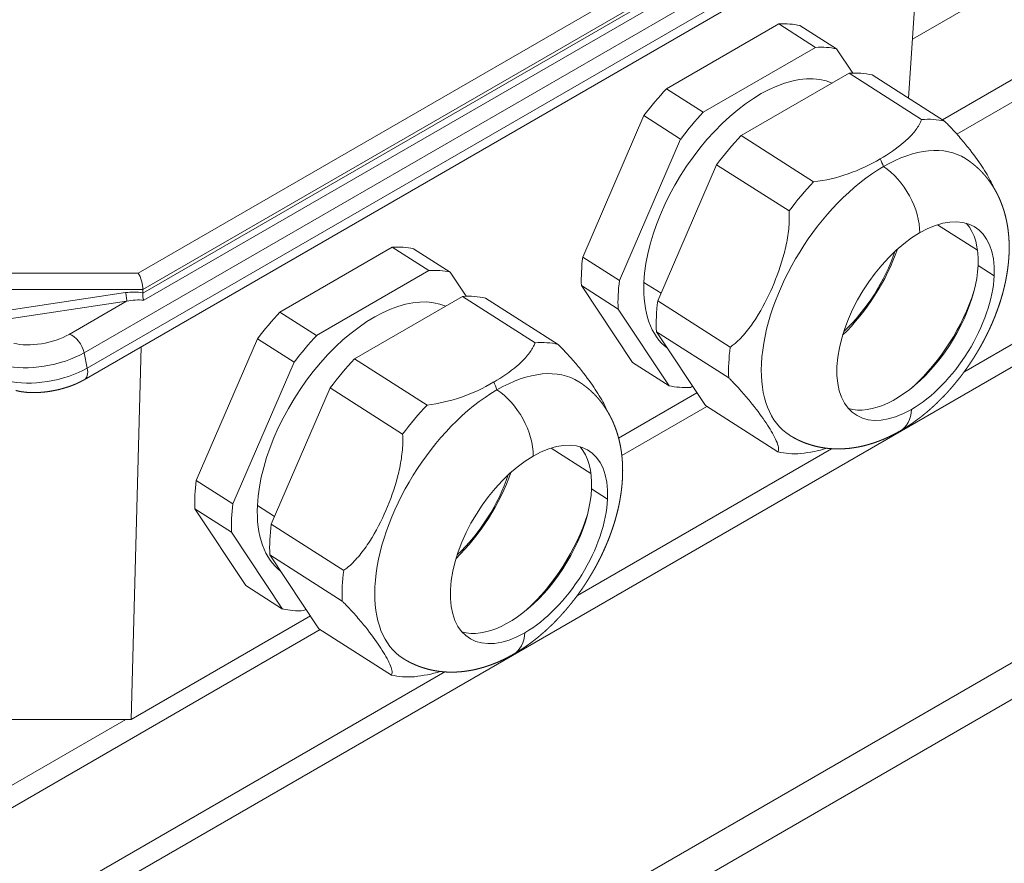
# Model space of a CAD drawing. Header units: millimetres. Extents: x -2784 to 2012, y -1738 to 1577.
# Tile 7 of 25: x -2276 to -2103, y -1099 to -951. Entities that reach past the tile are written whole.
import ezdxf

# ---------------------------------------------------------------- set-up
doc = ezdxf.new("R2010")
doc.units = ezdxf.units.MM
doc.layers.add('AM_VIS', color=7, linetype='Continuous', lineweight=20)

msp = doc.modelspace()

# ---------------------------------------------------------------- linework, layer by layer
at = {"layer": 'AM_VIS'}
for p, q in [((-2118.98, -954.09), (-1968.63, -867.28)), ((-2113.71, -968.22), (-1958.31, -878.5)), ((-2111.2, -970.71), (-1955.9, -881.05)), ((-2109.95, -1012.47), (-1932.86, -910.23)), ((-2265.26, -1106.09), (-1930.44, -912.78)), ((-2264.29, -1009.07), (-2102.87, -915.88)), ((-2118.67, -916.54), (-2254.81, -995.13)), ((-2102.32, -918.56), (-2263.74, -1011.76)), ((-2253.98, -998), (-2116.68, -918.73)), ((-2264.29, -1013.8), (-2102.87, -920.61)), ((-2116.71, -919.34), (-2254, -998.61)), ((-2253.83, -999.85), (-2115.96, -920.25)), ((-2119.66, -964.42), (-2117.34, -928.97)), ((-2162.12, -962.77), (-2142.43, -951.4)), ((-2142.43, -951.4), (-2135.99, -955.51)), ((-2132.27, -955.78), (-2138.7, -951.67)), ((-2135.99, -955.51), (-2155.68, -966.88)), ((-2129.45, -960.01), (-2132.27, -955.78)), ((-2149.03, -970.99), (-2130.09, -960.05)), ((-2130.09, -960.05), (-2117.38, -968.16)), ((-2113.34, -968.45), (-2126.05, -960.34)), ((-2155.68, -966.88), (-2162.12, -962.77)), ((-1930.44, -964.66), (-2265.26, -1157.96)), ((-2176.82, -992.32), (-2166.08, -967.48)), ((-2166.08, -967.48), (-2159.64, -971.58)), ((-2159.64, -971.58), (-2170.38, -996.42)), ((-2136.32, -979.09), (-2149.03, -970.99)), ((-2163.65, -999.98), (-2153.32, -976.09)), ((-2153.32, -976.09), (-2140.61, -984.2)), ((-2107.56, -991.09), (-2114.56, -986.63)), ((-2229.93, -1001.92), (-2210.24, -990.55)), ((-2210.24, -990.55), (-2203.8, -994.66)), ((-2200.08, -994.93), (-2206.52, -990.82)), ((-2170.38, -996.42), (-2176.82, -992.32)), ((-2203.8, -994.66), (-2223.5, -1006.03)), ((-2197.26, -999.16), (-2200.08, -994.93)), ((-2104.64, -995.56), (-2107.46, -993.76)), ((-2254.81, -995.13), (-2285.6, -995.13)), ((-2286.43, -998), (-2253.98, -998)), ((-2253.99, -998.53), (-2253.98, -998)), ((-2168.09, -1010.76), (-2177.05, -997.29)), ((-2177.05, -997.29), (-2170.61, -1001.4)), ((-2163.07, -998.64), (-2166.08, -996.72)), ((-2286.52, -1004.5), (-2256.83, -1000.03)), ((-2257.01, -998.52), (-2286.29, -1002.92)), ((-2256.83, -1000.03), (-2266.89, -1005.84)), ((-2216.84, -1010.14), (-2197.9, -999.2)), ((-2197.9, -999.2), (-2185.19, -1007.31)), ((-2181.15, -1007.6), (-2193.86, -999.5)), ((-2150.94, -1008.09), (-2163.65, -999.98)), ((-2170.61, -1001.4), (-2161.66, -1014.87)), ((-2223.5, -1006.03), (-2229.93, -1001.92)), ((-2244.63, -1031.47), (-2233.89, -1006.63)), ((-2233.89, -1006.63), (-2227.45, -1010.73)), ((-2163.9, -1005.38), (-2151.19, -1013.49)), ((-2155.29, -1018.33), (-2163.9, -1005.38)), ((-2256.06, -1073.4), (-2254.26, -1008.01)), ((-2264.29, -1009.07), (-2263.74, -1011.76)), ((-2204.13, -1018.24), (-2216.84, -1010.14)), ((-2227.45, -1010.73), (-2238.19, -1035.57)), ((-2161.66, -1014.87), (-2168.09, -1010.76)), ((-2231.46, -1039.13), (-2221.13, -1015.24)), ((-2221.13, -1015.24), (-2208.42, -1023.35)), ((-2157.93, -1015.14), (-2157.56, -1014.92)), ((-2170.53, -1024.02), (-2156.78, -1016.08)), ((-2169.96, -1027.09), (-2155.05, -1018.48)), ((-2142.58, -1026.44), (-2155.29, -1018.33)), ((-2175.37, -1030.24), (-2182.37, -1025.78)), ((-2177.76, -1051.63), (-2133.19, -1025.89)), ((-2238.19, -1035.57), (-2244.63, -1031.47)), ((-2172.45, -1034.72), (-2175.27, -1032.91)), ((-2230.88, -1037.79), (-2233.89, -1035.87)), ((-2235.91, -1049.91), (-2244.86, -1036.44)), ((-2244.86, -1036.44), (-2238.42, -1040.55)), ((-2218.75, -1047.24), (-2231.46, -1039.13)), ((-2238.42, -1040.55), (-2229.47, -1054.02)), ((-2231.71, -1044.53), (-2219, -1052.64)), ((-2223.1, -1057.48), (-2231.71, -1044.53)), ((-2229.47, -1054.02), (-2235.91, -1049.91)), ((-2256.06, -1073.4), (-2224.59, -1055.23)), ((-2225.75, -1054.29), (-2225.37, -1054.07)), ((-2277.99, -1089.46), (-2222.86, -1057.63)), ((-2210.39, -1065.59), (-2223.1, -1057.48)), ((-2267.67, -1103.54), (-2201, -1065.04)), ((-2262.48, -1162.78), (-2092.86, -1064.85)), ((-2284.34, -1073.4), (-2256.06, -1073.4)), ((-2280.4, -1086.91), (-2256.99, -1073.4))]:
    msp.add_line(p, q, dxfattribs=at)
for centre, radius, start, end in [((-2140.04, -949.46), 29.87, 277.1587, 301.0818), ((-2251.39, -998.87), 2.62, 174.1483, 201.7863), ((-2207.85, -988.61), 29.87, 277.1587, 301.0818), ((-2140.89, -1003.41), 23.44, 275.7638, 287.1095), ((-2208.7, -1042.56), 23.44, 275.7638, 287.1095)]:
    msp.add_arc(centre, radius, start, end, dxfattribs=at)
for centre, major_axis, ratio, start_param, end_param in [((-2153.4, -981.22), (17.98, 28.18), 0.546343, 0.192745, 0.380543), ((-2146.96, -985.32), (17.98, 28.18), 0.546343, 0.192745, 0.380543), ((-2146.67, -985.51), (14.76, 23.14), 0.546343, 0.086143, 2.381039), ((-2140.67, -989.34), (17.67, 27.7), 0.546343, 0.182985, 0.390303), ((-2153.4, -981.22), (17.98, 28.18), 0.546343, 1.239942, 1.42774), ((-2146.96, -985.32), (17.98, 28.18), 0.546343, 1.239942, 1.42774), ((-2127.96, -997.45), (17.67, 27.7), 0.546343, 0.182985, 0.390303), ((-2140.67, -989.34), (17.67, 27.7), 0.546343, 1.230182, 1.4375), ((-2125.13, -999.25), (15.46, 24.24), 0.546343, 0, 0.810243), ((-2131.56, -976.57), (5.96, -10.33), 0.57735, 1.262927, 1.389383), ((-2125.13, -999.25), (15.46, 24.24), 0.546343, 0.810243, 2.381039), ((-2124.42, -983.96), (4.75, -8.23), 0.57735, 0.759357, 2.303835), ((-2127.96, -997.45), (17.67, 27.7), 0.546343, 1.230182, 1.4375), ((-2118.43, -1003.52), (10.49, 16.44), 0.546343, 5.522632, 7.093428), ((-2118.43, -1003.52), (10.49, 16.44), 0.546343, 0.810243, 2.381039), ((-2121.25, -1001.72), (10.49, 16.44), 0.546343, 5.522632, 6.125427), ((-2221.21, -1020.37), (17.98, 28.18), 0.546343, 0.192745, 0.380543), ((-2135.94, -992.36), (12.12, 19), 0.546343, 4.304276, 5.120502), ((-2134.8, -993.08), (10.62, 16.65), 0.546343, 4.2775, 5.147278), ((-2153.4, -981.22), (17.98, 28.18), 0.546343, 2.28714, 2.474938), ((-2214.77, -1024.47), (17.98, 28.18), 0.546343, 0.192745, 0.380543), ((-2121.25, -1001.72), (10.49, 16.44), 0.546343, 3.299351, 5.522632), ((-2254.81, -996.76), (-0.53, 1.99), 0.317837, 3.95959, 5.582746), ((-2146.96, -985.32), (17.98, 28.18), 0.546343, 2.28714, 2.474938), ((-2118.43, -1003.52), (10.49, 16.44), 0.546343, 3.951835, 5.522632), ((-2255.34, -1001.56), (5.66, -0.17), 0.554853, 1.34682, 1.886133), ((-2146.67, -985.51), (14.76, 23.14), 0.546343, 2.381039, 3.097637), ((-2122.84, -1000.71), (12.12, 19), 0.546343, 4.256336, 5.168442), ((-2257.01, -999.14), (0.149, -0.989), 0.116555, 0.423605, 2.229887), ((-2255.34, -1002.17), (4.95, 0.4), 0.470703, 1.222175, 1.837128), ((-2214.48, -1024.66), (14.76, 23.14), 0.546343, 0.086143, 2.381039), ((-2208.48, -1028.49), (17.67, 27.7), 0.546343, 0.182985, 0.390303), ((-2140.67, -989.34), (17.67, 27.7), 0.546343, 2.27738, 2.484698), ((-2221.21, -1020.37), (17.98, 28.18), 0.546343, 1.239942, 1.42774), ((-2271.67, -1004.56), (6.86, 1.4), 0.408248, 3.826312, 5.397108), ((-2266.34, -1008.52), (1.5, -2.6), 0.57735, 1.047198, 2.617994), ((-2214.77, -1024.47), (17.98, 28.18), 0.546343, 1.239942, 1.42774), ((-2195.77, -1036.6), (17.67, 27.7), 0.546343, 0.182985, 0.390303), ((-2127.96, -997.45), (17.67, 27.7), 0.546343, 2.27738, 2.484698), ((-2271.12, -1007.24), (9.8, 2), 0.408248, 3.826312, 5.397108), ((-2208.48, -1028.49), (17.67, 27.7), 0.546343, 1.230182, 1.4375), ((-2270.57, -1009.93), (9.8, 2), 0.408248, 3.826312, 5.397108), ((-2265.79, -1011.21), (1.5, -2.6), 0.57735, 0, 1.047198), ((-2192.94, -1038.4), (15.46, 24.24), 0.546343, 0, 0.810243), ((-2125.13, -999.25), (15.46, 24.24), 0.546343, 2.381039, 3.141593), ((-2118.43, -1003.52), (10.49, 16.44), 0.546343, 2.381039, 3.951835), ((-2192.94, -1038.4), (15.46, 24.24), 0.546343, 0.810243, 2.381039), ((-2199.37, -1015.72), (5.96, -10.33), 0.57735, 1.262927, 1.389383), ((-2192.23, -1023.11), (4.75, -8.23), 0.57735, 0.759357, 2.303835), ((-2146.96, -985.32), (17.98, 28.18), 0.546343, 3.334337, 3.522136), ((-2195.77, -1036.6), (17.67, 27.7), 0.546343, 1.230182, 1.4375), ((-2125.84, -1014.53), (4.75, -8.23), 0.57735, 0, 0.706719), ((-2186.24, -1042.68), (10.49, 16.44), 0.546343, 5.522632, 7.093428), ((-2189.06, -1040.88), (10.49, 16.44), 0.546343, 5.522632, 6.125427), ((-2186.24, -1042.68), (10.49, 16.44), 0.546343, 0.810243, 2.381039), ((-2127.96, -997.45), (17.67, 27.7), 0.546343, 3.324578, 3.531895), ((-2203.75, -1031.51), (12.12, 19), 0.546343, 4.304276, 5.120502), ((-2202.61, -1032.23), (10.62, 16.65), 0.546343, 4.2775, 5.147278), ((-2221.21, -1020.37), (17.98, 28.18), 0.546343, 2.28714, 2.474938), ((-2189.06, -1040.88), (10.49, 16.44), 0.546343, 3.299351, 5.522632), ((-2214.77, -1024.47), (17.98, 28.18), 0.546343, 2.28714, 2.474938), ((-2214.48, -1024.66), (14.76, 23.14), 0.546343, 2.381039, 3.097637), ((-2186.24, -1042.68), (10.49, 16.44), 0.546343, 3.951835, 5.522632), ((-2190.65, -1039.86), (12.12, 19), 0.546343, 4.256336, 5.168442), ((-2208.48, -1028.49), (17.67, 27.7), 0.546343, 2.27738, 2.484698), ((-2378.39, -1226.49), (109.5, -189.66), 0.57735, 6.00422, 8.63938), ((-2378.39, -1226.49), (109.05, -188.88), 0.57735, 6.018936, 8.63938), ((-2195.77, -1036.6), (17.67, 27.7), 0.546343, 2.27738, 2.484698), ((-2192.94, -1038.4), (15.46, 24.24), 0.546343, 2.381039, 3.141593), ((-2186.24, -1042.68), (10.49, 16.44), 0.546343, 2.381039, 3.951835), ((-2380.87, -1227.92), (107.07, -185.45), 0.57735, 6.19461, 8.63938), ((-2214.77, -1024.47), (17.98, 28.18), 0.546343, 3.334337, 3.522136), ((-2193.66, -1053.68), (4.75, -8.23), 0.57735, 0, 0.706719), ((-2195.77, -1036.6), (17.67, 27.7), 0.546343, 3.324578, 3.531895), ((-2401.22, -1239.67), (105.27, -182.33), 0.57735, 0, 2.356194), ((-2409.16, -1244.25), (105.27, -182.33), 0.57735, 0, 2.356194), ((-2412.69, -1246.29), (102.77, -178), 0.57735, 4.87118, 8.63938)]:
    msp.add_ellipse(centre, major_axis=major_axis, ratio=ratio, start_param=start_param, end_param=end_param, dxfattribs=at)
for points, degree, knots in [([(-2117.38, -968.16), (-2117.39, -968.21), (-2117.41, -968.26), (-2117.51, -968.51), (-2117.59, -968.7), (-2117.98, -969.45), (-2118.38, -970.02), (-2119.34, -971.14), (-2119.9, -971.68), (-2121.75, -973.26), (-2123.2, -974.23), (-2124.62, -975.05)], 3, [27.78385, 27.78385, 27.78385, 27.78385, 28.030229, 28.030229, 28.963631, 28.963631, 31.974695, 31.974695, 34.985758, 34.985758, 41.007886, 41.007886, 41.007886, 41.007886]), ([(-2104.83, -979.93), (-2104.91, -979.69), (-2105.02, -979.44), (-2105.56, -978.31), (-2106.16, -977.32), (-2107.45, -975.38), (-2108.26, -974.25), (-2109.71, -972.43), (-2110.23, -971.8), (-2111.34, -970.53), (-2111.93, -969.89), (-2112.74, -969.05), (-2112.95, -968.84), (-2113.22, -968.57), (-2113.28, -968.51), (-2113.34, -968.45)], 3, [33.105649, 33.105649, 33.105649, 33.105649, 34.985758, 34.985758, 41.007886, 41.007886, 47.030013, 47.030013, 50.041077, 50.041077, 53.052141, 53.052141, 53.985543, 53.985543, 54.231922, 54.231922, 54.231922, 54.231922]), ([(-2121.09, -1022.76), (-2120.71, -1022.53), (-2120.33, -1022.3), (-2119.95, -1022.07), (-2119.58, -1021.82), (-2119.21, -1021.58), (-2118.84, -1021.32), (-2118.48, -1021.06), (-2118.12, -1020.8), (-2117.76, -1020.53), (-2117.41, -1020.26), (-2117.06, -1019.98), (-2116.71, -1019.69), (-2116.36, -1019.4), (-2116.02, -1019.11), (-2115.68, -1018.81), (-2115.35, -1018.51), (-2115.02, -1018.2), (-2114.69, -1017.89), (-2114.36, -1017.57), (-2114.04, -1017.25), (-2113.72, -1016.93), (-2113.4, -1016.6), (-2113.08, -1016.27), (-2112.77, -1015.93), (-2112.47, -1015.59), (-2112.16, -1015.24), (-2111.86, -1014.89), (-2111.56, -1014.54), (-2111.27, -1014.18), (-2110.98, -1013.82), (-2110.69, -1013.46), (-2110.41, -1013.1), (-2110.13, -1012.73), (-2109.86, -1012.35), (-2109.58, -1011.98), (-2109.32, -1011.6), (-2109.05, -1011.22), (-2108.79, -1010.83), (-2108.54, -1010.45), (-2108.28, -1010.06), (-2108.04, -1009.67), (-2107.8, -1009.28), (-2107.56, -1008.89), (-2107.33, -1008.5), (-2107.1, -1008.1), (-2106.88, -1007.71), (-2106.66, -1007.31), (-2106.45, -1006.9), (-2106.24, -1006.5), (-2106.03, -1006.1), (-2105.83, -1005.69), (-2105.63, -1005.28), (-2105.44, -1004.87), (-2105.25, -1004.46), (-2105.06, -1004.04), (-2104.88, -1003.63), (-2104.71, -1003.21), (-2104.54, -1002.8), (-2104.38, -1002.38), (-2104.22, -1001.96), (-2104.06, -1001.53), (-2103.91, -1001.1), (-2103.76, -1000.67), (-2103.62, -1000.24), (-2103.48, -999.8), (-2103.35, -999.37), (-2103.22, -998.93), (-2103.1, -998.5), (-2102.99, -998.06), (-2102.88, -997.63), (-2102.78, -997.19), (-2102.68, -996.75), (-2102.59, -996.31), (-2102.51, -995.87), (-2102.43, -995.43), (-2102.36, -994.99), (-2102.29, -994.55), (-2102.23, -994.1), (-2102.18, -993.66), (-2102.13, -993.22), (-2102.09, -992.77), (-2102.06, -992.33), (-2102.03, -991.88), (-2102.02, -991.44), (-2102.01, -990.99), (-2102, -990.54), (-2102.01, -990.1), (-2102.02, -989.65), (-2102.04, -989.2), (-2102.07, -988.75), (-2102.11, -988.3), (-2102.16, -987.85), (-2102.21, -987.4), (-2102.28, -986.95), (-2102.35, -986.5), (-2102.44, -986.05), (-2102.54, -985.6), (-2102.64, -985.15), (-2102.76, -984.7), (-2102.89, -984.25), (-2102.99, -983.91), (-2103.11, -983.57), (-2103.23, -983.22), (-2103.36, -982.88), (-2103.49, -982.54), (-2103.63, -982.21), (-2103.78, -981.87), (-2103.94, -981.53), (-2104.11, -981.2), (-2104.28, -980.87), (-2104.46, -980.54), (-2104.65, -980.21), (-2104.85, -979.89), (-2105.06, -979.56), (-2105.28, -979.25), (-2105.5, -978.93), (-2105.73, -978.62), (-2105.98, -978.31), (-2106.23, -978.01), (-2106.49, -977.72), (-2106.67, -977.51), (-2106.86, -977.31), (-2107.06, -977.11), (-2107.25, -976.92), (-2107.46, -976.73), (-2107.66, -976.54), (-2107.87, -976.35), (-2108.08, -976.17), (-2108.3, -975.99), (-2108.52, -975.82), (-2108.75, -975.65), (-2108.97, -975.48), (-2109.2, -975.32), (-2109.44, -975.16), (-2109.67, -975.01)], 1, [4.712389, 4.712389, 4.731313, 4.750237, 4.76916, 4.788084, 4.807008, 4.825932, 4.844856, 4.863779, 4.882703, 4.901627, 4.920551, 4.939475, 4.958398, 4.977322, 4.996246, 5.01517, 5.034094, 5.053017, 5.071941, 5.090865, 5.109864, 5.128862, 5.147861, 5.16686, 5.185859, 5.204857, 5.223856, 5.242855, 5.261853, 5.280852, 5.299851, 5.31885, 5.337848, 5.356847, 5.375846, 5.394844, 5.413843, 5.432842, 5.451841, 5.470839, 5.489519, 5.508198, 5.526878, 5.545557, 5.564237, 5.582916, 5.601596, 5.620275, 5.638955, 5.657634, 5.676314, 5.694993, 5.713673, 5.732352, 5.751032, 5.769711, 5.788391, 5.80707, 5.82575, 5.844429, 5.863413, 5.882397, 5.901381, 5.920365, 5.939348, 5.958332, 5.977316, 5.9963, 6.015284, 6.034267, 6.053251, 6.072235, 6.091219, 6.110203, 6.129186, 6.14817, 6.167154, 6.186138, 6.205122, 6.224106, 6.243069, 6.262032, 6.280995, 6.299958, 6.318921, 6.337884, 6.356847, 6.37581, 6.394773, 6.413736, 6.432699, 6.451662, 6.470625, 6.489588, 6.508551, 6.527514, 6.546477, 6.56544, 6.584403, 6.603366, 6.617814, 6.632261, 6.646709, 6.661157, 6.675604, 6.690052, 6.7045, 6.718947, 6.733395, 6.747843, 6.76229, 6.776738, 6.791186, 6.805633, 6.820081, 6.834529, 6.848976, 6.863424, 6.877872, 6.892319, 6.902414, 6.912509, 6.922603, 6.932698, 6.942792, 6.952887, 6.962982, 6.973076, 6.983171, 6.993266, 7.00336, 7.013455, 7.02355, 7.033644, 7.043739, 7.043739]), ([(-2140.61, -984.2), (-2140.6, -984.29), (-2140.6, -984.37), (-2140.58, -984.79), (-2140.57, -985.12), (-2140.58, -986.43), (-2140.67, -987.47), (-2140.99, -989.56), (-2141.21, -990.62), (-2142.03, -993.74), (-2142.77, -995.77), (-2144.32, -999.35), (-2145.28, -1001.24), (-2146.93, -1003.84), (-2147.52, -1004.66), (-2148.76, -1006.17), (-2149.41, -1006.85), (-2150.29, -1007.6), (-2150.52, -1007.78), (-2150.81, -1008), (-2150.88, -1008.04), (-2150.94, -1008.09)], 3, [27.78385, 27.78385, 27.78385, 27.78385, 28.030229, 28.030229, 28.963631, 28.963631, 31.974695, 31.974695, 34.985758, 34.985758, 41.007886, 41.007886, 47.030013, 47.030013, 50.041077, 50.041077, 53.052141, 53.052141, 53.985543, 53.985543, 54.231922, 54.231922, 54.231922, 54.231922]), ([(-2185.19, -1007.31), (-2185.2, -1007.36), (-2185.22, -1007.41), (-2185.32, -1007.66), (-2185.4, -1007.85), (-2185.79, -1008.6), (-2186.19, -1009.17), (-2187.15, -1010.29), (-2187.71, -1010.84), (-2189.56, -1012.41), (-2191.01, -1013.38), (-2192.43, -1014.2)], 3, [27.78385, 27.78385, 27.78385, 27.78385, 28.030229, 28.030229, 28.963631, 28.963631, 31.974695, 31.974695, 34.985758, 34.985758, 41.007886, 41.007886, 41.007886, 41.007886]), ([(-2172.64, -1019.08), (-2172.72, -1018.84), (-2172.83, -1018.59), (-2173.37, -1017.47), (-2173.97, -1016.47), (-2175.26, -1014.53), (-2176.07, -1013.4), (-2177.52, -1011.58), (-2178.05, -1010.96), (-2179.16, -1009.69), (-2179.74, -1009.04), (-2180.55, -1008.2), (-2180.76, -1007.99), (-2181.03, -1007.72), (-2181.09, -1007.66), (-2181.15, -1007.6)], 3, [33.105649, 33.105649, 33.105649, 33.105649, 34.985758, 34.985758, 41.007886, 41.007886, 47.030013, 47.030013, 50.041077, 50.041077, 53.052141, 53.052141, 53.985543, 53.985543, 54.231922, 54.231922, 54.231922, 54.231922]), ([(-2151.19, -1013.49), (-2151.13, -1013.54), (-2151.07, -1013.6), (-2150.8, -1013.87), (-2150.6, -1014.08), (-2149.79, -1014.92), (-2149.2, -1015.57), (-2148.09, -1016.84), (-2147.57, -1017.46), (-2146.12, -1019.28), (-2145.3, -1020.41), (-2144.01, -1022.36), (-2143.41, -1023.35), (-2142.8, -1024.63), (-2142.64, -1025.03), (-2142.45, -1025.71), (-2142.43, -1025.99), (-2142.49, -1026.28), (-2142.51, -1026.34), (-2142.56, -1026.41), (-2142.57, -1026.43), (-2142.58, -1026.44)], 3, [27.78385, 27.78385, 27.78385, 27.78385, 28.030229, 28.030229, 28.963631, 28.963631, 31.974695, 31.974695, 34.985758, 34.985758, 41.007886, 41.007886, 47.030013, 47.030013, 50.041077, 50.041077, 53.052141, 53.052141, 53.985543, 53.985543, 54.231922, 54.231922, 54.231922, 54.231922]), ([(-2188.91, -1061.91), (-2188.52, -1061.69), (-2188.14, -1061.45), (-2187.77, -1061.22), (-2187.39, -1060.97), (-2187.02, -1060.73), (-2186.66, -1060.47), (-2186.29, -1060.21), (-2185.93, -1059.95), (-2185.57, -1059.68), (-2185.22, -1059.41), (-2184.87, -1059.13), (-2184.52, -1058.84), (-2184.18, -1058.55), (-2183.83, -1058.26), (-2183.49, -1057.96), (-2183.16, -1057.66), (-2182.83, -1057.35), (-2182.5, -1057.04), (-2182.17, -1056.73), (-2181.85, -1056.41), (-2181.53, -1056.08), (-2181.21, -1055.75), (-2180.9, -1055.42), (-2180.59, -1055.08), (-2180.28, -1054.74), (-2179.97, -1054.39), (-2179.67, -1054.04), (-2179.38, -1053.69), (-2179.08, -1053.33), (-2178.79, -1052.98), (-2178.51, -1052.61), (-2178.22, -1052.25), (-2177.94, -1051.88), (-2177.67, -1051.5), (-2177.4, -1051.13), (-2177.13, -1050.75), (-2176.86, -1050.37), (-2176.6, -1049.98), (-2176.35, -1049.6), (-2176.1, -1049.21), (-2175.85, -1048.82), (-2175.61, -1048.43), (-2175.38, -1048.04), (-2175.14, -1047.65), (-2174.92, -1047.25), (-2174.69, -1046.86), (-2174.47, -1046.46), (-2174.26, -1046.06), (-2174.05, -1045.65), (-2173.84, -1045.25), (-2173.64, -1044.84), (-2173.44, -1044.43), (-2173.25, -1044.02), (-2173.06, -1043.61), (-2172.88, -1043.2), (-2172.7, -1042.78), (-2172.52, -1042.36), (-2172.35, -1041.95), (-2172.19, -1041.53), (-2172.03, -1041.11), (-2171.87, -1040.68), (-2171.72, -1040.25), (-2171.57, -1039.82), (-2171.43, -1039.39), (-2171.29, -1038.95), (-2171.16, -1038.52), (-2171.04, -1038.09), (-2170.92, -1037.65), (-2170.8, -1037.21), (-2170.69, -1036.78), (-2170.59, -1036.34), (-2170.49, -1035.9), (-2170.4, -1035.46), (-2170.32, -1035.02), (-2170.24, -1034.58), (-2170.17, -1034.14), (-2170.1, -1033.7), (-2170.04, -1033.25), (-2169.99, -1032.81), (-2169.94, -1032.37), (-2169.9, -1031.92), (-2169.87, -1031.48), (-2169.85, -1031.03), (-2169.83, -1030.59), (-2169.82, -1030.14), (-2169.81, -1029.69), (-2169.82, -1029.25), (-2169.83, -1028.8), (-2169.85, -1028.35), (-2169.88, -1027.9), (-2169.92, -1027.45), (-2169.97, -1027), (-2170.02, -1026.55), (-2170.09, -1026.1), (-2170.17, -1025.65), (-2170.25, -1025.2), (-2170.35, -1024.75), (-2170.45, -1024.3), (-2170.57, -1023.85), (-2170.7, -1023.4), (-2170.81, -1023.06), (-2170.92, -1022.72), (-2171.04, -1022.38), (-2171.17, -1022.03), (-2171.3, -1021.7), (-2171.44, -1021.36), (-2171.59, -1021.02), (-2171.75, -1020.68), (-2171.92, -1020.35), (-2172.09, -1020.02), (-2172.27, -1019.69), (-2172.47, -1019.36), (-2172.66, -1019.04), (-2172.87, -1018.72), (-2173.09, -1018.4), (-2173.31, -1018.08), (-2173.55, -1017.77), (-2173.79, -1017.47), (-2174.04, -1017.16), (-2174.3, -1016.87), (-2174.48, -1016.66), (-2174.67, -1016.46), (-2174.87, -1016.26), (-2175.07, -1016.07), (-2175.27, -1015.88), (-2175.47, -1015.69), (-2175.68, -1015.5), (-2175.9, -1015.32), (-2176.11, -1015.14), (-2176.33, -1014.97), (-2176.56, -1014.8), (-2176.78, -1014.63), (-2177.01, -1014.47), (-2177.25, -1014.31), (-2177.48, -1014.16)], 1, [4.712389, 4.712389, 4.731313, 4.750237, 4.76916, 4.788084, 4.807008, 4.825932, 4.844856, 4.863779, 4.882703, 4.901627, 4.920551, 4.939475, 4.958398, 4.977322, 4.996246, 5.01517, 5.034094, 5.053017, 5.071941, 5.090865, 5.109864, 5.128862, 5.147861, 5.16686, 5.185859, 5.204857, 5.223856, 5.242855, 5.261853, 5.280852, 5.299851, 5.31885, 5.337848, 5.356847, 5.375846, 5.394844, 5.413843, 5.432842, 5.451841, 5.470839, 5.489519, 5.508198, 5.526878, 5.545557, 5.564237, 5.582916, 5.601596, 5.620275, 5.638955, 5.657634, 5.676314, 5.694993, 5.713673, 5.732352, 5.751032, 5.769711, 5.788391, 5.80707, 5.82575, 5.844429, 5.863413, 5.882397, 5.901381, 5.920365, 5.939348, 5.958332, 5.977316, 5.9963, 6.015284, 6.034267, 6.053251, 6.072235, 6.091219, 6.110203, 6.129186, 6.14817, 6.167154, 6.186138, 6.205122, 6.224106, 6.243069, 6.262032, 6.280995, 6.299958, 6.318921, 6.337884, 6.356847, 6.37581, 6.394773, 6.413736, 6.432699, 6.451662, 6.470625, 6.489588, 6.508551, 6.527514, 6.546477, 6.56544, 6.584403, 6.603366, 6.617814, 6.632261, 6.646709, 6.661157, 6.675604, 6.690052, 6.7045, 6.718947, 6.733395, 6.747843, 6.76229, 6.776738, 6.791186, 6.805633, 6.820081, 6.834529, 6.848976, 6.863424, 6.877872, 6.892319, 6.902414, 6.912509, 6.922603, 6.932698, 6.942792, 6.952887, 6.962982, 6.973076, 6.983171, 6.993266, 7.00336, 7.013455, 7.02355, 7.033644, 7.043739, 7.043739]), ([(-2208.42, -1023.35), (-2208.41, -1023.44), (-2208.41, -1023.52), (-2208.39, -1023.94), (-2208.38, -1024.27), (-2208.39, -1025.58), (-2208.48, -1026.62), (-2208.8, -1028.71), (-2209.02, -1029.77), (-2209.84, -1032.89), (-2210.58, -1034.93), (-2212.13, -1038.51), (-2213.09, -1040.4), (-2214.74, -1042.99), (-2215.33, -1043.81), (-2216.57, -1045.32), (-2217.22, -1046), (-2218.11, -1046.75), (-2218.33, -1046.93), (-2218.62, -1047.15), (-2218.69, -1047.19), (-2218.75, -1047.24)], 3, [27.78385, 27.78385, 27.78385, 27.78385, 28.030229, 28.030229, 28.963631, 28.963631, 31.974695, 31.974695, 34.985758, 34.985758, 41.007886, 41.007886, 47.030013, 47.030013, 50.041077, 50.041077, 53.052141, 53.052141, 53.985543, 53.985543, 54.231922, 54.231922, 54.231922, 54.231922]), ([(-2140.59, -1023.49), (-2140.37, -1023.63), (-2140.14, -1023.76), (-2139.91, -1023.9), (-2139.68, -1024.03), (-2139.44, -1024.15), (-2139.21, -1024.27), (-2138.97, -1024.39), (-2138.73, -1024.5), (-2138.49, -1024.61), (-2138.25, -1024.71), (-2138, -1024.81), (-2137.76, -1024.91), (-2137.51, -1025), (-2137.26, -1025.08), (-2137.02, -1025.16), (-2136.77, -1025.24), (-2136.52, -1025.31), (-2136.25, -1025.39), (-2135.99, -1025.46), (-2135.72, -1025.52), (-2135.45, -1025.58), (-2135.19, -1025.63), (-2134.92, -1025.68), (-2134.65, -1025.73), (-2134.39, -1025.77), (-2134.12, -1025.8), (-2133.86, -1025.83), (-2133.59, -1025.86), (-2133.33, -1025.88), (-2133.06, -1025.9), (-2132.8, -1025.92), (-2132.54, -1025.93), (-2132.28, -1025.93), (-2131.98, -1025.93), (-2131.69, -1025.93), (-2131.39, -1025.92), (-2131.1, -1025.91), (-2130.81, -1025.89), (-2130.51, -1025.87), (-2130.23, -1025.85), (-2129.94, -1025.82), (-2129.65, -1025.78), (-2129.37, -1025.74), (-2129.08, -1025.7), (-2128.8, -1025.65), (-2128.52, -1025.6), (-2128.25, -1025.55), (-2127.95, -1025.48), (-2127.65, -1025.42), (-2127.36, -1025.35), (-2127.07, -1025.27), (-2126.78, -1025.19), (-2126.49, -1025.11), (-2126.2, -1025.02), (-2125.92, -1024.93), (-2125.64, -1024.84), (-2125.36, -1024.74), (-2125.08, -1024.64), (-2124.8, -1024.54), (-2124.53, -1024.43), (-2124.23, -1024.31), (-2123.93, -1024.19), (-2123.64, -1024.06), (-2123.35, -1023.93), (-2123.06, -1023.79), (-2122.78, -1023.65), (-2122.49, -1023.51), (-2122.21, -1023.37), (-2121.93, -1023.22), (-2121.65, -1023.07), (-2121.37, -1022.92), (-2121.09, -1022.76)], 1, [3.9021464, 3.9021464, 3.9116787, 3.9212109, 3.9307432, 3.9402755, 3.9498077, 3.95934, 3.9688723, 3.9784045, 3.9879368, 3.9974691, 4.0070013, 4.0165336, 4.0260659, 4.0355981, 4.0451304, 4.0546627, 4.0641949, 4.074323, 4.084451, 4.094579, 4.1047071, 4.1148351, 4.1249631, 4.1350912, 4.1452192, 4.1553472, 4.1654753, 4.1756033, 4.1857313, 4.1958593, 4.2059874, 4.2161154, 4.2262434, 4.2378183, 4.2493932, 4.2609681, 4.272543, 4.2841179, 4.2956928, 4.3072677, 4.3188426, 4.3304175, 4.3419924, 4.3535673, 4.3651422, 4.3767171, 4.388292, 4.4007572, 4.4132225, 4.4256878, 4.438153, 4.4506183, 4.4630836, 4.4755488, 4.4880141, 4.5004794, 4.5129447, 4.5254099, 4.5378752, 4.5503405, 4.5638445, 4.5773486, 4.5908526, 4.6043566, 4.6178607, 4.6313647, 4.6448688, 4.6583728, 4.6718769, 4.6853809, 4.6988849, 4.712389, 4.712389]), ([(-2219, -1052.64), (-2218.94, -1052.69), (-2218.89, -1052.75), (-2218.61, -1053.03), (-2218.41, -1053.24), (-2217.6, -1054.08), (-2217.01, -1054.72), (-2215.9, -1055.99), (-2215.38, -1056.61), (-2213.93, -1058.43), (-2213.11, -1059.57), (-2211.82, -1061.51), (-2211.22, -1062.5), (-2210.61, -1063.78), (-2210.45, -1064.18), (-2210.27, -1064.86), (-2210.24, -1065.14), (-2210.3, -1065.43), (-2210.32, -1065.49), (-2210.37, -1065.56), (-2210.38, -1065.58), (-2210.39, -1065.59)], 3, [27.78385, 27.78385, 27.78385, 27.78385, 28.030229, 28.030229, 28.963631, 28.963631, 31.974695, 31.974695, 34.985758, 34.985758, 41.007886, 41.007886, 47.030013, 47.030013, 50.041077, 50.041077, 53.052141, 53.052141, 53.985543, 53.985543, 54.231922, 54.231922, 54.231922, 54.231922]), ([(-2208.41, -1062.64), (-2208.18, -1062.78), (-2207.95, -1062.92), (-2207.72, -1063.05), (-2207.49, -1063.18), (-2207.26, -1063.3), (-2207.02, -1063.42), (-2206.78, -1063.54), (-2206.54, -1063.65), (-2206.3, -1063.76), (-2206.06, -1063.86), (-2205.81, -1063.96), (-2205.57, -1064.06), (-2205.32, -1064.15), (-2205.07, -1064.23), (-2204.83, -1064.31), (-2204.58, -1064.39), (-2204.33, -1064.47), (-2204.06, -1064.54), (-2203.8, -1064.61), (-2203.53, -1064.67), (-2203.26, -1064.73), (-2203, -1064.78), (-2202.73, -1064.83), (-2202.47, -1064.88), (-2202.2, -1064.92), (-2201.93, -1064.95), (-2201.67, -1064.98), (-2201.4, -1065.01), (-2201.14, -1065.03), (-2200.88, -1065.05), (-2200.61, -1065.07), (-2200.35, -1065.08), (-2200.09, -1065.08), (-2199.79, -1065.09), (-2199.5, -1065.08), (-2199.2, -1065.08), (-2198.91, -1065.06), (-2198.62, -1065.05), (-2198.33, -1065.02), (-2198.04, -1065), (-2197.75, -1064.97), (-2197.46, -1064.93), (-2197.18, -1064.89), (-2196.9, -1064.85), (-2196.62, -1064.8), (-2196.34, -1064.75), (-2196.06, -1064.7), (-2195.76, -1064.64), (-2195.46, -1064.57), (-2195.17, -1064.5), (-2194.88, -1064.42), (-2194.59, -1064.34), (-2194.3, -1064.26), (-2194.02, -1064.17), (-2193.73, -1064.08), (-2193.45, -1063.99), (-2193.17, -1063.89), (-2192.89, -1063.79), (-2192.61, -1063.69), (-2192.34, -1063.58), (-2192.04, -1063.46), (-2191.75, -1063.34), (-2191.45, -1063.21), (-2191.16, -1063.08), (-2190.87, -1062.94), (-2190.59, -1062.81), (-2190.3, -1062.66), (-2190.02, -1062.52), (-2189.74, -1062.37), (-2189.46, -1062.22), (-2189.18, -1062.07), (-2188.91, -1061.91)], 1, [3.9021464, 3.9021464, 3.9116787, 3.9212109, 3.9307432, 3.9402755, 3.9498077, 3.95934, 3.9688723, 3.9784045, 3.9879368, 3.9974691, 4.0070013, 4.0165336, 4.0260659, 4.0355981, 4.0451304, 4.0546627, 4.0641949, 4.074323, 4.084451, 4.094579, 4.1047071, 4.1148351, 4.1249631, 4.1350912, 4.1452192, 4.1553472, 4.1654753, 4.1756033, 4.1857313, 4.1958593, 4.2059874, 4.2161154, 4.2262434, 4.2378183, 4.2493932, 4.2609681, 4.272543, 4.2841179, 4.2956928, 4.3072677, 4.3188426, 4.3304175, 4.3419924, 4.3535673, 4.3651422, 4.3767171, 4.388292, 4.4007572, 4.4132225, 4.4256878, 4.438153, 4.4506183, 4.4630836, 4.4755488, 4.4880141, 4.5004794, 4.5129447, 4.5254099, 4.5378752, 4.5503405, 4.5638445, 4.5773486, 4.5908526, 4.6043566, 4.6178607, 4.6313647, 4.6448688, 4.6583728, 4.6718769, 4.6853809, 4.6988849, 4.712389, 4.712389])]:
    msp.add_open_spline(points, degree=degree, knots=knots, dxfattribs=at)
for points, degree in [([(-2254, -998.61), (-2254, -998.58), (-2253.99, -998.56), (-2253.99, -998.53)], 3), ([(-2276.3, -1015.68), (-2276.11, -1015.73), (-2275.92, -1015.77), (-2275.73, -1015.81), (-2275.54, -1015.85), (-2275.35, -1015.89), (-2275.15, -1015.92), (-2274.96, -1015.94), (-2274.76, -1015.97), (-2274.56, -1015.99), (-2274.37, -1016.01), (-2274.17, -1016.02), (-2273.97, -1016.03), (-2273.76, -1016.04), (-2273.56, -1016.05), (-2273.36, -1016.06), (-2273.15, -1016.06), (-2272.95, -1016.06), (-2272.74, -1016.05), (-2272.53, -1016.05), (-2272.32, -1016.04), (-2272.11, -1016.03), (-2271.9, -1016.01), (-2271.69, -1016), (-2271.48, -1015.98), (-2271.27, -1015.96), (-2271.06, -1015.93), (-2270.85, -1015.91), (-2270.63, -1015.88), (-2270.42, -1015.85), (-2270.21, -1015.81), (-2270, -1015.78), (-2269.79, -1015.74), (-2269.57, -1015.7), (-2269.36, -1015.66), (-2269.15, -1015.61), (-2268.94, -1015.57), (-2268.73, -1015.52), (-2268.52, -1015.47), (-2268.32, -1015.41), (-2268.11, -1015.36), (-2267.9, -1015.3), (-2267.7, -1015.24), (-2267.5, -1015.18), (-2267.29, -1015.11), (-2267.09, -1015.05), (-2266.89, -1014.98), (-2266.69, -1014.91), (-2266.5, -1014.84), (-2266.3, -1014.76), (-2266.11, -1014.68), (-2265.92, -1014.61), (-2265.73, -1014.53), (-2265.54, -1014.44), (-2265.36, -1014.36), (-2265.17, -1014.27), (-2264.99, -1014.18), (-2264.81, -1014.09), (-2264.64, -1014), (-2264.46, -1013.9), (-2264.29, -1013.8)], 1)]:
    msp.add_open_spline(points, degree=degree, dxfattribs=at)

doc.saveas('drawing.dxf')
